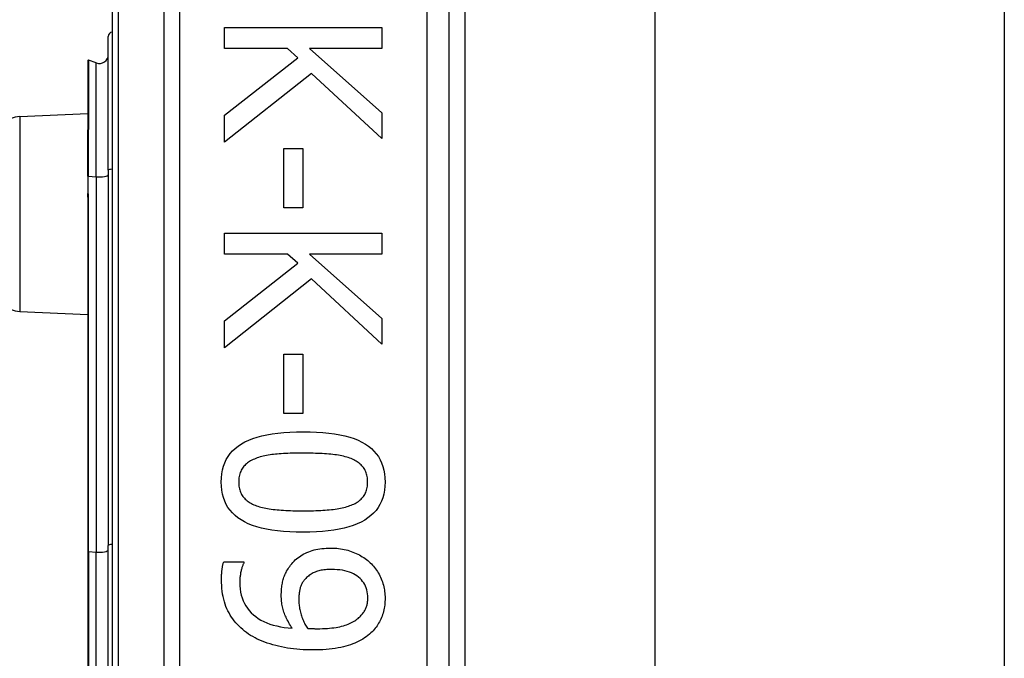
# Model space of a CAD drawing. Header units: inches. Extents: x 4 to 120, y 7 to 65.
# Tile 30 of 83: x 26.95 to 27.812, y 22.981 to 23.541. Entities that reach past the tile are written whole.
import ezdxf

# ---------------------------------------------------------------- set-up
doc = ezdxf.new("R2010")
doc.units = ezdxf.units.IN
doc.header["$MEASUREMENT"] = 0
doc.layers.add('Visible Edges(ANSI)', color=7, linetype='Continuous', lineweight=25)
doc.layers.add('Visible Tangent Edges(ANSI)', color=7, linetype='Continuous', lineweight=25)

msp = doc.modelspace()

# ---------------------------------------------------------------- linework, layer by layer
at = {"layer": 'Visible Edges(ANSI)'}
for p, q in [((27.03054, 23.96152), (27.03054, 22.07933)), ((27.32582, 22.27042), (27.32582, 23.77042)), ((27.3396, 23.64847), (27.3396, 22.39237)), ((27.50604, 23.63592), (27.50604, 22.40492)), ((27.81204, 23.63592), (27.81204, 22.40492)), ((27.02729, 23.40865), (27.02729, 23.52599)), ((27.12911, 23.5337), (27.2669, 23.5337)), ((27.12911, 23.51538), (27.12911, 23.5337)), ((27.2669, 23.5337), (27.2669, 23.51538)), ((27.18416, 23.51538), (27.12911, 23.51538)), ((27.1932, 23.50734), (27.18416, 23.51538)), ((27.20359, 23.51538), (27.2669, 23.45888)), ((27.2669, 23.51538), (27.20359, 23.51538)), ((27.00937, 23.50484), (27.00937, 23.44414)), ((27.01672, 23.50272), (27.0099, 23.50521)), ((27.12911, 23.45698), (27.1932, 23.50734)), ((27.20538, 23.49361), (27.12911, 23.4332)), ((27.2669, 23.43655), (27.20538, 23.49361)), ((26.94967, 23.45589), (27.00937, 23.4585)), ((27.12911, 23.4332), (27.12911, 23.45698)), ((27.2669, 23.45888), (27.2669, 23.43655)), ((27.00937, 23.44414), (27.00937, 23.44353)), ((27.00937, 23.40352), (27.00937, 23.44353)), ((27.18103, 23.42784), (27.19778, 23.42784)), ((27.18103, 23.37569), (27.18103, 23.42784)), ((27.19778, 23.42784), (27.19778, 23.37569)), ((27.02729, 23.40865), (27.02729, 23.07978)), ((27.00937, 23.40352), (27.00937, 23.39071)), ((27.00937, 23.39071), (27.00937, 23.38501)), ((27.00937, 23.38501), (27.00937, 23.07458)), ((27.19778, 23.37569), (27.18103, 23.37569)), ((27.12911, 23.35347), (27.2669, 23.35347)), ((27.12911, 23.33515), (27.12911, 23.35347)), ((27.2669, 23.35347), (27.2669, 23.33515)), ((27.18416, 23.33515), (27.12911, 23.33515)), ((27.1932, 23.32711), (27.18416, 23.33515)), ((27.20359, 23.33515), (27.2669, 23.27865)), ((27.2669, 23.33515), (27.20359, 23.33515)), ((27.12911, 23.27675), (27.1932, 23.32711)), ((27.20538, 23.31338), (27.12911, 23.25297)), ((27.2669, 23.25632), (27.20538, 23.31338)), ((26.94967, 23.28496), (27.00937, 23.28235)), ((27.12911, 23.25297), (27.12911, 23.27675)), ((27.2669, 23.27865), (27.2669, 23.25632)), ((27.18103, 23.24761), (27.19778, 23.24761)), ((27.18103, 23.19546), (27.18103, 23.24761)), ((27.19778, 23.24761), (27.19778, 23.19546)), ((27.19778, 23.19546), (27.18103, 23.19546)), ((27.02729, 22.96107), (27.02729, 23.07978)), ((27.00937, 23.07458), (27.00937, 22.96627)), ((27.12833, 23.06559), (27.14608, 23.06559)), ((27.14608, 23.06559), (27.14608, 23.0647))]:
    msp.add_line(p, q, dxfattribs=at)
at = {"layer": 'Visible Edges(ANSI)', "flags": 128}
for points in [[(27.12621, 23.13538), (27.12633, 23.1391), (27.1267, 23.14264), (27.12731, 23.14602), (27.12817, 23.14922), (27.12928, 23.15226), (27.13063, 23.15514), (27.13223, 23.15784), (27.13407, 23.16037), (27.13616, 23.16274), (27.1385, 23.16494), (27.14108, 23.16697), (27.1439, 23.16883), (27.14698, 23.17053), (27.15032, 23.17209), (27.15392, 23.17349), (27.15777, 23.17475), (27.16188, 23.17586), (27.16625, 23.17683), (27.17088, 23.17764), (27.17577, 23.17831), (27.18091, 23.17883), (27.18631, 23.1792), (27.19198, 23.17942), (27.19789, 23.17949)], [(27.19789, 23.17949), (27.20397, 23.17942), (27.20977, 23.17919), (27.21529, 23.17882), (27.22053, 23.17829), (27.22549, 23.17762), (27.23018, 23.1768), (27.23459, 23.17583), (27.23871, 23.1747), (27.24256, 23.17343), (27.24614, 23.17201), (27.24943, 23.17044), (27.25244, 23.16872), (27.2552, 23.16684), (27.25771, 23.1648), (27.25999, 23.16259), (27.26203, 23.16022), (27.26382, 23.15769), (27.26538, 23.155), (27.2667, 23.15214), (27.26778, 23.14911), (27.26862, 23.14593), (27.26922, 23.14258), (27.26958, 23.13906), (27.2697, 23.13538)], [(27.15635, 23.15604), (27.15519, 23.15558), (27.15406, 23.15509), (27.15299, 23.15456), (27.15196, 23.154), (27.15097, 23.15341), (27.15003, 23.15279), (27.14914, 23.15214), (27.14829, 23.15145), (27.14749, 23.15073), (27.14673, 23.14999), (27.14602, 23.14921), (27.14536, 23.14839), (27.14474, 23.14754), (27.14418, 23.14665), (27.14367, 23.14572), (27.14322, 23.14474), (27.14281, 23.14372), (27.14247, 23.14266), (27.14217, 23.14155), (27.14193, 23.1404), (27.14174, 23.13921), (27.14161, 23.13798), (27.14153, 23.1367), (27.1415, 23.13538)], [(27.19789, 23.16073), (27.19551, 23.16073), (27.19319, 23.16071), (27.19094, 23.16068), (27.18875, 23.16063), (27.18663, 23.16058), (27.18458, 23.16051), (27.18259, 23.16043), (27.18067, 23.16034), (27.17882, 23.16023), (27.17703, 23.16011), (27.17532, 23.15998), (27.17366, 23.15984), (27.17206, 23.15968), (27.17048, 23.15949), (27.16894, 23.15927), (27.16742, 23.15902), (27.16594, 23.15875), (27.16448, 23.15844), (27.16305, 23.15811), (27.16165, 23.15775), (27.16028, 23.15737), (27.15894, 23.15695), (27.15764, 23.15651), (27.15635, 23.15604)], [(27.23988, 23.15593), (27.23868, 23.15638), (27.23743, 23.15681), (27.23613, 23.15721), (27.23478, 23.15759), (27.23338, 23.15795), (27.23192, 23.15828), (27.23042, 23.15858), (27.22886, 23.15886), (27.22726, 23.15911), (27.2256, 23.15934), (27.22389, 23.15955), (27.22213, 23.15973), (27.22032, 23.15989), (27.21848, 23.16003), (27.21659, 23.16017), (27.21467, 23.16029), (27.21271, 23.16039), (27.21071, 23.16048), (27.20867, 23.16056), (27.20659, 23.16062), (27.20448, 23.16067), (27.20232, 23.1607), (27.20013, 23.16073), (27.19789, 23.16073)], [(27.2544, 23.13538), (27.25437, 23.13665), (27.2543, 23.13788), (27.25417, 23.13907), (27.25399, 23.14022), (27.25377, 23.14133), (27.25349, 23.14241), (27.25316, 23.14344), (27.25278, 23.14444), (27.25236, 23.1454), (27.25188, 23.14633), (27.25135, 23.14721), (27.25077, 23.14806), (27.25014, 23.14887), (27.24946, 23.14966), (27.24873, 23.15041), (27.24795, 23.15114), (27.24711, 23.15184), (27.24623, 23.15251), (27.2453, 23.15315), (27.24432, 23.15377), (27.24328, 23.15435), (27.2422, 23.15491), (27.24107, 23.15543), (27.23988, 23.15593)], [(27.19801, 23.09139), (27.19196, 23.09146), (27.1862, 23.09169), (27.1807, 23.09206), (27.17548, 23.09259), (27.17053, 23.09326), (27.16586, 23.09408), (27.16146, 23.09505), (27.15734, 23.09618), (27.15348, 23.09745), (27.1499, 23.09887), (27.1466, 23.10044), (27.14357, 23.10216), (27.1408, 23.10404), (27.13826, 23.10608), (27.13597, 23.10828), (27.13392, 23.11064), (27.13211, 23.11317), (27.13055, 23.11586), (27.12922, 23.11871), (27.12813, 23.12172), (27.12729, 23.12489), (27.12669, 23.12823), (27.12633, 23.13172), (27.12621, 23.13538)], [(27.1415, 23.13538), (27.14153, 23.13414), (27.1416, 23.13293), (27.14173, 23.13175), (27.14191, 23.13061), (27.14213, 23.12951), (27.14241, 23.12845), (27.14274, 23.12742), (27.14312, 23.12643), (27.14354, 23.12547), (27.14402, 23.12455), (27.14455, 23.12367), (27.14513, 23.12282), (27.14576, 23.12201), (27.14644, 23.12123), (27.14717, 23.12047), (27.14796, 23.11975), (27.14879, 23.11906), (27.14967, 23.1184), (27.1506, 23.11777), (27.15158, 23.11716), (27.15262, 23.11659), (27.1537, 23.11605), (27.15484, 23.11554), (27.15602, 23.11506)], [(27.2697, 23.13538), (27.26957, 23.13169), (27.2692, 23.12816), (27.26858, 23.1248), (27.26771, 23.12161), (27.26659, 23.11858), (27.26523, 23.11572), (27.26362, 23.11302), (27.26175, 23.1105), (27.25965, 23.10813), (27.25729, 23.10594), (27.25468, 23.10391), (27.25183, 23.10205), (27.24873, 23.10035), (27.24537, 23.09879), (27.24177, 23.09739), (27.23791, 23.09613), (27.2338, 23.09502), (27.22944, 23.09405), (27.22483, 23.09324), (27.21997, 23.09257), (27.21485, 23.09205), (27.20949, 23.09168), (27.20387, 23.09146), (27.19801, 23.09139)], [(27.2401, 23.11517), (27.24125, 23.11565), (27.24235, 23.11616), (27.24341, 23.1167), (27.24442, 23.11726), (27.24538, 23.11786), (27.24629, 23.11848), (27.24715, 23.11913), (27.24797, 23.11981), (27.24874, 23.12052), (27.24946, 23.12126), (27.25014, 23.12203), (27.25077, 23.12282), (27.25135, 23.12365), (27.25188, 23.12452), (27.25236, 23.12543), (27.25278, 23.12638), (27.25316, 23.12736), (27.25349, 23.12839), (27.25377, 23.12946), (27.25399, 23.13056), (27.25417, 23.13171), (27.2543, 23.1329), (27.25437, 23.13412), (27.2544, 23.13538)], [(27.15602, 23.11506), (27.15718, 23.11463), (27.15839, 23.11421), (27.15966, 23.11382), (27.16097, 23.11345), (27.16234, 23.1131), (27.16375, 23.11277), (27.16522, 23.11247), (27.16674, 23.11218), (27.16831, 23.11192), (27.16993, 23.11168), (27.1716, 23.11146), (27.17333, 23.11126), (27.1751, 23.11109), (27.17693, 23.11092), (27.17881, 23.11078), (27.18074, 23.11064), (27.18271, 23.11053), (27.18475, 23.11043), (27.18683, 23.11034), (27.18896, 23.11027), (27.19115, 23.11022), (27.19338, 23.11018), (27.19567, 23.11016), (27.19801, 23.11015)], [(27.19801, 23.11015), (27.20034, 23.11016), (27.20263, 23.11018), (27.20486, 23.11022), (27.20704, 23.11027), (27.20917, 23.11034), (27.21125, 23.11043), (27.21328, 23.11053), (27.21525, 23.11064), (27.21717, 23.11078), (27.21904, 23.11092), (27.22086, 23.11109), (27.22263, 23.11126), (27.22434, 23.11146), (27.22601, 23.11168), (27.22764, 23.11193), (27.22921, 23.11219), (27.23074, 23.11249), (27.23222, 23.1128), (27.23365, 23.11314), (27.23504, 23.1135), (27.23637, 23.11388), (27.23766, 23.11429), (27.23891, 23.11472), (27.2401, 23.11517)], [(27.18695, 23.06258), (27.18792, 23.06378), (27.18893, 23.06494), (27.18998, 23.06604), (27.19108, 23.06709), (27.19221, 23.0681), (27.19339, 23.06905), (27.1946, 23.06996), (27.19586, 23.07082), (27.19716, 23.07162), (27.1985, 23.07238), (27.19988, 23.07309), (27.2013, 23.07374), (27.20277, 23.07435), (27.20428, 23.0749), (27.20585, 23.07541), (27.20746, 23.07585), (27.20912, 23.07625), (27.21083, 23.07659), (27.21259, 23.07688), (27.2144, 23.07712), (27.21626, 23.0773), (27.21817, 23.07744), (27.22012, 23.07752), (27.22213, 23.07754)], [(27.22213, 23.07754), (27.22388, 23.07752), (27.22561, 23.07745), (27.22732, 23.07733), (27.229, 23.07716), (27.23066, 23.07694), (27.23229, 23.07668), (27.23389, 23.07636), (27.23548, 23.076), (27.23703, 23.07559), (27.23857, 23.07514), (27.24007, 23.07463), (27.24156, 23.07408), (27.24301, 23.07349), (27.24443, 23.07285), (27.24581, 23.07219), (27.24716, 23.07149), (27.24848, 23.07075), (27.24976, 23.06998), (27.25101, 23.06917), (27.25223, 23.06832), (27.25341, 23.06744), (27.25455, 23.06653), (27.25566, 23.06558), (27.25674, 23.06459)], [(27.12643, 23.04996), (27.12643, 23.05058), (27.12644, 23.0512), (27.12645, 23.05183), (27.12647, 23.05247), (27.1265, 23.05312), (27.12653, 23.05377), (27.12656, 23.05443), (27.1266, 23.0551), (27.12665, 23.05577), (27.1267, 23.05645), (27.12676, 23.05714), (27.12682, 23.05783), (27.12689, 23.05853), (27.12697, 23.05921), (27.12706, 23.05989), (27.12716, 23.06056), (27.12727, 23.06122), (27.12739, 23.06187), (27.12752, 23.06251), (27.12766, 23.06314), (27.12781, 23.06377), (27.12797, 23.06439), (27.12815, 23.06499), (27.12833, 23.06559)], [(27.14608, 23.0647), (27.14586, 23.06429), (27.14564, 23.06385), (27.14542, 23.06337), (27.14521, 23.06285), (27.14499, 23.0623), (27.14478, 23.06171), (27.14458, 23.06109), (27.14437, 23.06043), (27.14417, 23.05974), (27.14396, 23.05901), (27.14377, 23.05824), (27.14357, 23.05744), (27.14338, 23.05662), (27.14321, 23.0558), (27.14306, 23.05498), (27.14292, 23.05415), (27.1428, 23.05333), (27.14269, 23.0525), (27.1426, 23.05167), (27.14253, 23.05084), (27.14247, 23.05001), (27.14243, 23.04918), (27.1424, 23.04834), (27.1424, 23.0475)], [(27.1788, 23.036), (27.17881, 23.03726), (27.17885, 23.0385), (27.1789, 23.03972), (27.17899, 23.04092), (27.17909, 23.04211), (27.17922, 23.04327), (27.17937, 23.04442), (27.17954, 23.04556), (27.17974, 23.04667), (27.17996, 23.04777), (27.18021, 23.04884), (27.18047, 23.0499), (27.18078, 23.05096), (27.18112, 23.05201), (27.18151, 23.05306), (27.18194, 23.05412), (27.18241, 23.05517), (27.18293, 23.05623), (27.18349, 23.05728), (27.1841, 23.05834), (27.18475, 23.0594), (27.18544, 23.06046), (27.18617, 23.06152), (27.18695, 23.06258)], [(27.25674, 23.06459), (27.25775, 23.06362), (27.25871, 23.06262), (27.25964, 23.06158), (27.26053, 23.0605), (27.26139, 23.05939), (27.2622, 23.05824), (27.26298, 23.05705), (27.26372, 23.05583), (27.26442, 23.05457), (27.26508, 23.05327), (27.2657, 23.05194), (27.26629, 23.05057), (27.26683, 23.04919), (27.26733, 23.0478), (27.26778, 23.0464), (27.26818, 23.04501), (27.26854, 23.04361), (27.26884, 23.04221), (27.2691, 23.04081), (27.26932, 23.03941), (27.26948, 23.038), (27.2696, 23.03659), (27.26967, 23.03518), (27.2697, 23.03377)], [(27.22291, 23.05878), (27.22148, 23.05877), (27.22009, 23.05872), (27.21874, 23.05864), (27.21744, 23.05853), (27.21618, 23.05839), (27.21497, 23.05822), (27.21379, 23.05802), (27.21266, 23.05779), (27.21157, 23.05753), (27.21052, 23.05723), (27.20952, 23.05691), (27.20856, 23.05655), (27.20763, 23.05616), (27.20672, 23.05573), (27.20584, 23.05526), (27.20498, 23.05476), (27.20414, 23.05422), (27.20332, 23.05365), (27.20253, 23.05303), (27.20176, 23.05238), (27.20101, 23.05169), (27.20028, 23.05097), (27.19958, 23.0502), (27.1989, 23.0494)], [(27.25462, 23.03388), (27.25456, 23.03575), (27.25439, 23.03755), (27.25411, 23.03929), (27.25371, 23.04096), (27.25321, 23.04257), (27.25258, 23.04411), (27.25185, 23.04559), (27.251, 23.04701), (27.25004, 23.04836), (27.24896, 23.04965), (27.24777, 23.05087), (27.24647, 23.05203), (27.24506, 23.0531), (27.24355, 23.05409), (27.24194, 23.05498), (27.24023, 23.05578), (27.23842, 23.05648), (27.2365, 23.05709), (27.23449, 23.05761), (27.23237, 23.05803), (27.23016, 23.05836), (27.22784, 23.05859), (27.22543, 23.05873), (27.22291, 23.05878)], [(27.14843, 23.0034), (27.14668, 23.00474), (27.14499, 23.00613), (27.14338, 23.00756), (27.14184, 23.00904), (27.14038, 23.01056), (27.13898, 23.01213), (27.13765, 23.01375), (27.13639, 23.01541), (27.1352, 23.01711), (27.13409, 23.01886), (27.13304, 23.02065), (27.13207, 23.02249), (27.13117, 23.02439), (27.13034, 23.02636), (27.1296, 23.02839), (27.12893, 23.03051), (27.12835, 23.03269), (27.12784, 23.03494), (27.12741, 23.03727), (27.12706, 23.03966), (27.12678, 23.04213), (27.12659, 23.04467), (27.12647, 23.04728), (27.12643, 23.04996)], [(27.1424, 23.0475), (27.14248, 23.04454), (27.14273, 23.04169), (27.14314, 23.03894), (27.14372, 23.03631), (27.14447, 23.03378), (27.14538, 23.03135), (27.14646, 23.02904), (27.14771, 23.02683), (27.14912, 23.02473), (27.15069, 23.02274), (27.15244, 23.02086), (27.15434, 23.01908), (27.15641, 23.01742), (27.15861, 23.01589), (27.16095, 23.01447), (27.16344, 23.01318), (27.16607, 23.01202), (27.16883, 23.01097), (27.17174, 23.01005), (27.17479, 23.00926), (27.17798, 23.00858), (27.18132, 23.00803), (27.18479, 23.00761), (27.1884, 23.0073)], [(27.1989, 23.0494), (27.19843, 23.0488), (27.19799, 23.04819), (27.19757, 23.04756), (27.19718, 23.04693), (27.19682, 23.04628), (27.19648, 23.04562), (27.19618, 23.04495), (27.1959, 23.04427), (27.19564, 23.04357), (27.19542, 23.04286), (27.19522, 23.04215), (27.19505, 23.04142), (27.1949, 23.04068), (27.19476, 23.03993), (27.19463, 23.03917), (27.19452, 23.0384), (27.19442, 23.03762), (27.19434, 23.03683), (27.19426, 23.03602), (27.1942, 23.03521), (27.19416, 23.03439), (27.19412, 23.03356), (27.1941, 23.03272), (27.1941, 23.03187)], [(27.1884, 23.0073), (27.18758, 23.00853), (27.1868, 23.00974), (27.18606, 23.01095), (27.18536, 23.01214), (27.18469, 23.01333), (27.18406, 23.01451), (27.18347, 23.01567), (27.18292, 23.01683), (27.1824, 23.01798), (27.18193, 23.01912), (27.18149, 23.02025), (27.18109, 23.02137), (27.18072, 23.0225), (27.18039, 23.02364), (27.18009, 23.0248), (27.17982, 23.02598), (27.17958, 23.02717), (27.17937, 23.02838), (27.1792, 23.02961), (27.17905, 23.03085), (27.17894, 23.03211), (27.17886, 23.03339), (27.17882, 23.03469), (27.1788, 23.036)], [(27.1941, 23.03187), (27.19411, 23.03088), (27.19416, 23.02987), (27.19423, 23.02886), (27.19433, 23.02783), (27.19446, 23.02678), (27.19461, 23.02573), (27.1948, 23.02466), (27.19502, 23.02358), (27.19526, 23.02249), (27.19553, 23.02139), (27.19583, 23.02027), (27.19616, 23.01914), (27.19652, 23.01802), (27.19689, 23.01692), (27.19728, 23.01584), (27.1977, 23.01479), (27.19813, 23.01375), (27.19858, 23.01275), (27.19905, 23.01176), (27.19954, 23.0108), (27.20005, 23.00987), (27.20058, 23.00895), (27.20112, 23.00806), (27.20169, 23.00719)], [(27.2468, 23.01657), (27.24753, 23.01724), (27.24822, 23.01792), (27.24886, 23.01859), (27.24947, 23.01927), (27.25004, 23.01995), (27.25057, 23.02063), (27.25107, 23.02132), (27.25152, 23.02201), (27.25193, 23.0227), (27.25231, 23.02339), (27.25265, 23.02408), (27.25295, 23.02478), (27.25321, 23.02548), (27.25346, 23.0262), (27.25368, 23.02692), (27.25388, 23.02765), (27.25405, 23.0284), (27.2542, 23.02915), (27.25433, 23.02991), (27.25443, 23.03069), (27.25452, 23.03147), (27.25457, 23.03226), (27.25461, 23.03307), (27.25462, 23.03388)], [(27.2697, 23.03377), (27.26967, 23.0322), (27.26961, 23.03065), (27.2695, 23.02913), (27.26934, 23.02764), (27.26914, 23.02617), (27.2689, 23.02472), (27.26861, 23.0233), (27.26828, 23.02191), (27.26791, 23.02054), (27.26749, 23.01919), (27.26702, 23.01787), (27.26651, 23.01657), (27.26596, 23.0153), (27.26537, 23.01406), (27.26474, 23.01285), (27.26407, 23.01166), (27.26337, 23.0105), (27.26262, 23.00937), (27.26183, 23.00827), (27.261, 23.00719), (27.26014, 23.00615), (27.25923, 23.00513), (27.25829, 23.00414), (27.2573, 23.00317)], [(27.2104, 23.00686), (27.21269, 23.00688), (27.21491, 23.00693), (27.21706, 23.00702), (27.21914, 23.00714), (27.22114, 23.0073), (27.22308, 23.0075), (27.22494, 23.00773), (27.22673, 23.008), (27.22845, 23.0083), (27.2301, 23.00864), (27.23167, 23.00902), (27.23318, 23.00943), (27.23462, 23.00987), (27.23601, 23.01034), (27.23734, 23.01084), (27.23862, 23.01136), (27.23983, 23.01191), (27.241, 23.0125), (27.2421, 23.01311), (27.24316, 23.01374), (27.24415, 23.01441), (27.24509, 23.0151), (27.24598, 23.01582), (27.2468, 23.01657)], [(27.20627, 22.98821), (27.20343, 22.98824), (27.20062, 22.98832), (27.19784, 22.98845), (27.19508, 22.98864), (27.19234, 22.98888), (27.18963, 22.98917), (27.18695, 22.98952), (27.18428, 22.98992), (27.18165, 22.99038), (27.17904, 22.99088), (27.17645, 22.99145), (27.17389, 22.99206), (27.17137, 22.99273), (27.16893, 22.99345), (27.16656, 22.99421), (27.16426, 22.99503), (27.16203, 22.9959), (27.15987, 22.99682), (27.15779, 22.99779), (27.15577, 22.99881), (27.15383, 22.99988), (27.15196, 23.001), (27.15016, 23.00217), (27.14843, 23.0034)], [(27.20169, 23.00719), (27.20192, 23.00717), (27.20216, 23.00715), (27.20242, 23.00714), (27.20269, 23.00712), (27.20297, 23.0071), (27.20327, 23.00708), (27.20358, 23.00706), (27.2039, 23.00704), (27.20423, 23.00702), (27.20458, 23.00701), (27.20495, 23.00699), (27.20532, 23.00697), (27.20571, 23.00695), (27.2061, 23.00693), (27.2065, 23.00692), (27.2069, 23.00691), (27.20732, 23.0069), (27.20773, 23.00689), (27.20816, 23.00688), (27.2086, 23.00687), (27.20904, 23.00686), (27.20948, 23.00686), (27.20994, 23.00686), (27.2104, 23.00686)], [(27.2573, 23.00317), (27.256, 23.002), (27.25464, 23.00088), (27.25321, 22.9998), (27.25172, 22.99877), (27.25016, 22.99778), (27.24853, 22.99684), (27.24685, 22.99594), (27.24509, 22.99508), (27.24327, 22.99427), (27.24139, 22.99351), (27.23944, 22.99279), (27.23742, 22.99212), (27.23533, 22.99149), (27.23315, 22.99092), (27.23087, 22.99041), (27.2285, 22.98995), (27.22604, 22.98954), (27.22349, 22.98919), (27.22085, 22.98889), (27.21812, 22.98864), (27.21529, 22.98845), (27.21238, 22.98832), (27.20937, 22.98824), (27.20627, 22.98821)]]:
    msp.add_lwpolyline(points, dxfattribs=at)
at = {"layer": 'Visible Edges(ANSI)'}
for centre, radius, start, end in [((27.03123, 23.52599), 0.00394, 100.02047, 180), ((27.01942, 23.51012), 0.00787, 250, 0), ((27.00976, 23.50484), 0.000394, 70, 180), ((26.95054, 23.43591), 0.02, 92.5, 180), ((26.95054, 23.30494), 0.02, 180, 267.5)]:
    msp.add_arc(centre, radius, start, end, dxfattribs=at)
at = {"layer": 'Visible Tangent Edges(ANSI)'}
for p, q in [((27.03631, 22.07933), (27.03631, 23.96152)), ((27.07596, 23.77042), (27.07596, 22.27042)), ((27.08988, 22.27042), (27.08988, 23.77042)), ((27.30613, 23.77042), (27.30613, 22.27042)), ((27.0099, 23.50521), (27.0099, 23.44434)), ((27.01672, 23.40293), (27.01672, 23.50272)), ((26.94967, 23.45589), (26.94967, 23.28496)), ((27.00963, 23.44363), (27.00963, 23.40357)), ((27.00963, 23.39076), (27.00963, 23.40357)), ((27.00963, 23.40357), (27.01672, 23.40293)), ((27.01672, 23.40293), (27.01672, 23.07406)), ((27.0099, 23.07467), (27.0099, 23.3851)), ((27.0099, 23.07467), (27.0099, 22.96618)), ((27.0099, 23.07467), (27.01672, 23.07406)), ((27.01672, 22.96679), (27.01672, 23.07406))]:
    msp.add_line(p, q, dxfattribs=at)
at = {"layer": 'Visible Tangent Edges(ANSI)', "flags": 128}
for points in [[(27.00963, 23.44363), (27.00962, 23.44367), (27.0096, 23.44371), (27.00958, 23.44375), (27.00957, 23.44379), (27.00955, 23.44382), (27.00954, 23.44385), (27.00952, 23.44388), (27.00951, 23.44391), (27.00949, 23.44393), (27.00948, 23.44395), (27.00946, 23.44397), (27.00945, 23.44399), (27.00944, 23.44401), (27.00943, 23.44403), (27.00942, 23.44404), (27.00941, 23.44405), (27.0094, 23.44407), (27.00939, 23.44408), (27.00939, 23.44409), (27.00938, 23.4441), (27.00938, 23.44411), (27.00937, 23.44412), (27.00937, 23.44413), (27.00937, 23.44414)], [(27.00963, 23.44363), (27.00965, 23.44365), (27.00967, 23.44368), (27.00969, 23.44371), (27.00971, 23.44373), (27.00973, 23.44376), (27.00974, 23.44379), (27.00976, 23.44381), (27.00977, 23.44384), (27.00979, 23.44387), (27.0098, 23.4439), (27.00981, 23.44393), (27.00983, 23.44396), (27.00984, 23.44399), (27.00985, 23.44402), (27.00986, 23.44405), (27.00987, 23.44408), (27.00987, 23.44411), (27.00988, 23.44415), (27.00989, 23.44418), (27.00989, 23.44421), (27.00989, 23.44424), (27.0099, 23.44428), (27.0099, 23.44431), (27.0099, 23.44434)], [(27.00937, 23.38501), (27.00937, 23.38526), (27.00937, 23.3855), (27.00938, 23.38574), (27.00938, 23.38598), (27.00939, 23.38622), (27.0094, 23.38646), (27.00941, 23.38671), (27.00942, 23.38695), (27.00943, 23.38719), (27.00944, 23.38743), (27.00945, 23.38767), (27.00947, 23.38791), (27.00948, 23.38815), (27.00949, 23.38839), (27.0095, 23.38863), (27.00952, 23.38886), (27.00953, 23.3891), (27.00955, 23.38934), (27.00956, 23.38958), (27.00958, 23.38982), (27.00959, 23.39005), (27.00961, 23.39029), (27.00962, 23.39052), (27.00963, 23.39076)], [(27.0099, 23.3851), (27.0099, 23.38534), (27.0099, 23.38557), (27.00989, 23.38581), (27.00989, 23.38604), (27.00988, 23.38628), (27.00987, 23.38652), (27.00986, 23.38675), (27.00985, 23.38699), (27.00984, 23.38722), (27.00983, 23.38746), (27.00982, 23.38769), (27.00981, 23.38793), (27.00979, 23.38816), (27.00978, 23.3884), (27.00977, 23.38864), (27.00975, 23.38887), (27.00974, 23.38911), (27.00972, 23.38934), (27.00971, 23.38958), (27.00969, 23.38981), (27.00968, 23.39005), (27.00966, 23.39029), (27.00965, 23.39052), (27.00963, 23.39076)]]:
    msp.add_lwpolyline(points, dxfattribs=at)
at = {"layer": 'Visible Tangent Edges(ANSI)'}
for centre, major_axis, ratio, start_param in [((27.00976, 23.44414), (-0.000394, 0), 0.548442, 4.363323), ((27.00957, 23.44353), (-0.000197, 0), 0.542742, 4.363323), ((27.03123, 23.40865), (-0.00394, 0), 0.245714, 4.887279), ((27.00957, 23.40352), (-0.000197, 0), 0.245714, 4.363323), ((27.01942, 23.40475), (0.00787, 0), 0.245714, 4.363323), ((27.00957, 23.39071), (-0.000197, 0), 0.245714, 4.363323), ((27.00976, 23.38501), (-0.000394, 0), 0.245714, 4.363323), ((27.03123, 23.07978), (-0.00394, 0), 0.245714, 4.887279), ((27.00976, 23.07458), (-0.000394, 0), 0.245714, 4.363323), ((27.01942, 23.07588), (0.00787, 0), 0.245714, 4.363323)]:
    msp.add_ellipse(centre, major_axis=major_axis, ratio=ratio, start_param=start_param, end_param=6.283185, dxfattribs=at)

doc.saveas('drawing.dxf')
